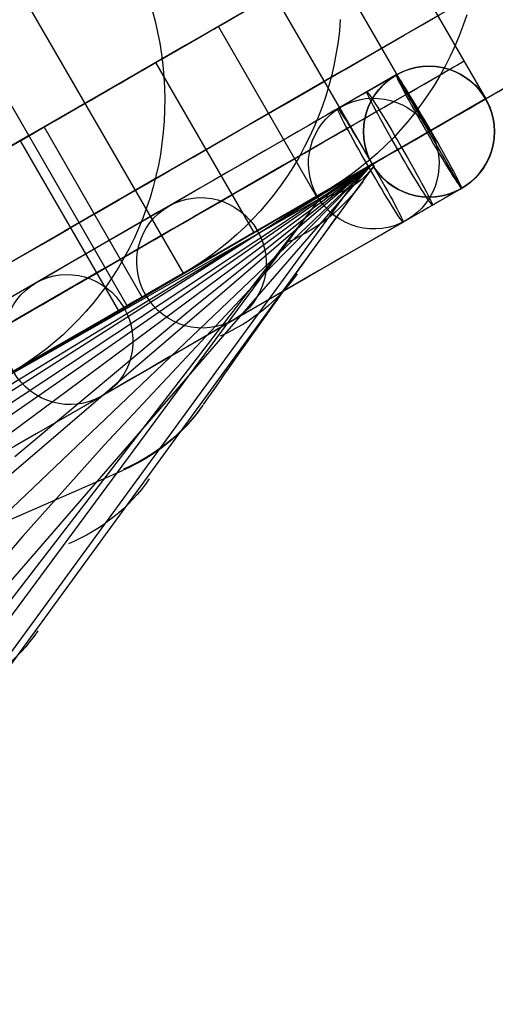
# Model space of a CAD drawing. Extents: x -3378 to 3007, y -425 to 173.
# Tile 109 of 256: x -1913 to -1891, y 3 to 48. Entities that reach past the tile are written whole.
import ezdxf

# ---------------------------------------------------------------- set-up
doc = ezdxf.new("R2010")
doc.units = 0
doc.layers.add('PREDEFINITO', color=7, linetype='CONTINUOUS')

msp = doc.modelspace()

# ---------------------------------------------------------------- linework, layer by layer
at = {"layer": 'PREDEFINITO'}
for p, q in [((-1905.526, 36.011, 2115), (-1920.526, 61.991, 2115)), ((-1905.526, 36.011, 3029.166), (-1920.526, 61.991, 3029.166)), ((-1905.526, 36.011, 2589.999), (-1920.526, 61.991, 2589.999)), ((-1905.526, 36.011, 2352.498), (-1920.526, 61.991, 2352.498)), ((-1905.526, 36.011, 2827.501), (-1920.526, 61.991, 2827.501)), ((-1908.101, 34.524, 2048.958), (-1923.101, 60.505, 2048.958)), ((-1896.17, 51.805, 2115), (-1891.67, 44.011, 2115)), ((-1896.17, 51.805, 3045.76), (-1891.67, 44.011, 3045.76)), ((-1896.17, 51.805, 2295.849), (-1891.67, 44.011, 2295.849)), ((-1896.17, 51.805, 2205.424), (-1891.67, 44.011, 2205.424)), ((-1896.17, 51.805, 2672.851), (-1891.67, 44.011, 2672.851)), ((-1903.923, 47.329, 2048.754), (-1898.746, 50.317, 2048.221)), ((-1898.746, 50.317, 2048.221), (-1894.246, 42.523, 2048.221)), ((-1896.867, 41.01, 2115), (-1901.367, 48.805, 2115)), ((-1896.867, 41.01, 3039.58), (-1901.367, 48.805, 3039.58)), ((-1896.867, 41.01, 2295.849), (-1901.367, 48.805, 2295.849)), ((-1896.867, 41.01, 2205.424), (-1901.367, 48.805, 2205.424)), ((-1896.867, 41.01, 2672.851), (-1901.367, 48.805, 2672.851)), ((-1906.953, 48.073, 1903.265), (-1906.821, 47.574, 1903.304)), ((-1892.538, 47.866, 1975.806), (-1892.704, 47.381, 1975.878)), ((-1906.821, 47.574, 1903.304), (-1906.706, 47.071, 1903.347)), ((-1898.337, 47.643, 1939.656), (-1898.38, 47.132, 1939.725)), ((-1906.706, 47.071, 1903.347), (-1906.609, 46.564, 1903.395)), ((-1899.423, 39.535, 2048.754), (-1903.923, 47.329, 2048.754)), ((-1898.38, 47.132, 1939.725), (-1898.442, 46.622, 1939.797)), ((-1892.704, 47.381, 1975.878), (-1892.888, 46.902, 1975.952)), ((-1906.609, 46.564, 1903.395), (-1906.528, 46.056, 1903.448)), ((-1898.442, 46.622, 1939.797), (-1898.52, 46.116, 1939.873)), ((-1892.888, 46.902, 1975.952), (-1893.087, 46.43, 1976.027)), ((-1906.528, 46.056, 1903.448), (-1906.464, 45.545, 1903.506)), ((-1898.52, 46.116, 1939.873), (-1898.616, 45.613, 1939.951)), ((-1893.087, 46.43, 1976.027), (-1893.303, 45.966, 1976.105)), ((-1911.907, 42.719, 1980.888), (-1906.795, 45.671, 1979.807)), ((-1906.795, 45.671, 1979.807), (-1902.295, 37.876, 1979.807)), ((-1898.616, 45.613, 1939.951), (-1898.729, 45.115, 1940.033)), ((-1893.303, 45.966, 1976.105), (-1893.535, 45.51, 1976.184)), ((-1892.67, 45.743, 2115), (-1892.67, 45.743, 2295.849)), ((-1892.67, 45.743, 2295.849), (-1892.67, 45.743, 3045.76)), ((-1888.206, 46.011, 2115), (-1891.67, 44.011, 2115)), ((-1888.206, 46.011, 2589.999), (-1891.67, 44.011, 2589.999)), ((-1888.206, 46.011, 3049.851), (-1891.67, 44.011, 3045.76)), ((-1888.206, 46.011, 2352.498), (-1891.67, 44.011, 2352.498)), ((-1906.464, 45.545, 1903.506), (-1906.418, 45.033, 1903.567)), ((-1893.535, 45.51, 1976.184), (-1893.782, 45.062, 1976.265)), ((-1906.418, 45.033, 1903.567), (-1906.389, 44.52, 1903.634)), ((-1898.729, 45.115, 1940.033), (-1898.858, 44.62, 1940.117)), ((-1895.779, 45.102, 3043.682), (-1898.458, 43.556, 3043.578)), ((-1895.779, 45.102, 3043.682), (-1895.773, 45.106, 2116)), ((-1892.779, 39.906, 3043.682), (-1895.779, 45.102, 3043.682)), ((-1895.779, 45.102, 3043.682), (-1892.779, 39.906, 3043.682)), ((-1893.782, 45.062, 1976.265), (-1894.045, 44.624, 1976.348)), ((-1906.389, 44.52, 1903.634), (-1906.378, 44.007, 1903.704)), ((-1898.858, 44.62, 1940.117), (-1899.005, 44.132, 1940.204)), ((-1894.045, 44.624, 1976.348), (-1894.322, 44.195, 1976.432)), ((-1890.851, 44.484, 2047.161), (-1894.301, 42.492, 2047.521)), ((-1906.378, 44.007, 1903.704), (-1906.384, 43.495, 1903.779)), ((-1899.005, 44.132, 1940.204), (-1899.169, 43.649, 1940.294)), ((-1891.681, 44.004, 3043.682), (-1896.877, 41.004, 3043.682)), ((-1894.615, 43.776, 1976.518), (-1894.921, 43.368, 1976.605)), ((-1894.322, 44.195, 1976.432), (-1894.615, 43.776, 1976.518)), ((-1891.681, 44.004, 3043.682), (-1891.675, 44.008, 2116)), ((-1891.67, 44.011, 2115), (-1891.67, 44.011, 2295.849)), ((-1891.67, 44.011, 2295.849), (-1891.67, 44.011, 2589.999)), ((-1891.67, 44.011, 2589.999), (-1891.67, 44.011, 3045.76)), ((-1906.384, 43.495, 1903.779), (-1906.407, 42.984, 1903.858)), ((-1899.169, 43.649, 1940.294), (-1899.349, 43.172, 1940.387)), ((-1894.921, 43.368, 1976.605), (-1895.242, 42.971, 1976.693)), ((-1906.407, 42.984, 1903.858), (-1906.447, 42.474, 1903.941)), ((-1899.349, 43.172, 1940.387), (-1899.545, 42.702, 1940.482)), ((-1895.242, 42.971, 1976.693), (-1895.576, 42.585, 1976.782)), ((-1907.407, 34.925, 1980.888), (-1911.907, 42.719, 1980.888)), ((-1906.447, 42.474, 1903.941), (-1906.505, 41.967, 1904.028)), ((-1899.545, 42.702, 1940.482), (-1899.757, 42.24, 1940.579)), ((-1897.867, 42.742, 2115), (-1897.867, 42.742, 2295.849)), ((-1897.867, 42.742, 2295.849), (-1897.867, 42.742, 3039.58)), ((-1894.366, 42.454, 3046.68), (-1897.045, 40.907, 3046.576)), ((-1894.192, 42.555, 3040.684), (-1896.871, 41.008, 3040.58)), ((-1895.576, 42.585, 1976.782), (-1895.923, 42.212, 1976.872)), ((-1894.366, 42.454, 3046.68), (-1894.192, 42.555, 3040.684)), ((-1918.064, 39.164, 1946.607), (-1913.002, 42.087, 1945.251)), ((-1913.002, 42.087, 1945.251), (-1908.502, 34.293, 1945.251)), ((-1899.757, 42.24, 1940.579), (-1899.985, 41.786, 1940.679)), ((-1895.923, 42.212, 1976.872), (-1896.283, 41.851, 1976.963)), ((-1906.505, 41.967, 1904.028), (-1906.58, 41.463, 1904.118)), ((-1899.985, 41.786, 1940.679), (-1900.228, 41.34, 1940.78)), ((-1896.283, 41.851, 1976.963), (-1896.655, 41.503, 1977.055)), ((-1906.58, 41.463, 1904.118), (-1906.672, 40.962, 1904.213)), ((-1900.228, 41.34, 1940.78), (-1900.487, 40.904, 1940.884)), ((-1897.039, 41.168, 1977.147), (-1897.435, 40.847, 1977.241)), ((-1896.655, 41.503, 1977.055), (-1897.039, 41.168, 1977.147)), ((-1896.872, 41.01, 2117.486), (-2065.895, -57.322, 1660.662)), ((-1896.872, 41.009, 2250.984), (-2029.282, -39.779, 1880.76)), ((-1896.872, 41.007, 2384.19), (-1994.661, -23.672, 2102.221)), ((-1896.875, 41.005, 2783.923), (-1960.653, -19.822, 2569.715)), ((-1896.874, 41.006, 2517.47), (-1960.594, -6.343, 2324.95)), ((-1896.887, 41.013, 2917.532), (-1931.09, 1.545, 2790.731)), ((-1896.873, 41.004, 2650.763), (-1928.99, 13.454, 2547.36)), ((-1896.873, 41.008, 2288.55), (-1924.163, 22.069, 2303.628)), ((-1917.328, 12.717, 2960.161), (-1896.788, 40.941, 3035.164)), ((-1917.328, 12.717, 2960.161), (-1896.788, 40.941, 3035.164)), ((-1906.672, 40.962, 1904.213), (-1906.781, 40.465, 1904.311)), ((-1896.867, 41.01, 2115), (-1905.526, 36.011, 2115)), ((-1896.867, 41.01, 2589.999), (-1905.526, 36.011, 2589.999)), ((-1896.867, 41.01, 3039.58), (-1905.526, 36.011, 3029.166)), ((-1896.867, 41.01, 2352.498), (-1905.526, 36.011, 2352.498)), ((-1896.873, 41.006, 2526.043), (-1905.135, 34.384, 2531.319)), ((-1896.876, 41.007, 2763.6), (-1901.597, 36.22, 2767.456)), ((-1900.487, 40.904, 1940.884), (-1900.761, 40.477, 1940.99)), ((-1897.387, 40.718, 2086.298), (-1898.085, 40.311, 2070.347)), ((-1897.435, 40.847, 1977.241), (-1897.841, 40.54, 1977.334)), ((-1896.984, 40.95, 2102.262), (-1897.387, 40.718, 2086.298)), ((-1896.873, 41.006, 2522.924), (-1896.984, 40.95, 2102.262)), ((-1896.877, 41.004, 3043.682), (-1896.871, 41.008, 2116)), ((-1896.873, 41.005, 2588.072), (-1896.873, 41.006, 2522.924)), ((-1896.788, 40.941, 3035.164), (-1896.873, 41.005, 2588.072)), ((-1896.867, 41.01, 2295.849), (-1896.867, 41.01, 2115)), ((-1896.867, 41.01, 2589.999), (-1896.867, 41.01, 2295.849)), ((-1896.867, 41.01, 3039.58), (-1896.867, 41.01, 2589.999)), ((-1906.781, 40.465, 1904.311), (-1906.907, 39.974, 1904.413)), ((-1900.761, 40.477, 1940.99), (-1901.049, 40.061, 1941.097)), ((-1898.085, 40.311, 2070.347), (-1899.079, 39.733, 2054.414)), ((-1898.258, 40.248, 1977.428), (-1898.685, 39.971, 1977.522)), ((-1897.841, 40.54, 1977.334), (-1898.258, 40.248, 1977.428)), ((-1920.74, 8.618, 2955.308), (-1897.843, 39.971, 3037.852)), ((-1906.907, 39.974, 1904.413), (-1907.05, 39.487, 1904.518)), ((-1901.049, 40.061, 1941.097), (-1901.352, 39.655, 1941.207)), ((-1899.079, 39.733, 2054.414), (-1900.369, 38.985, 2038.509)), ((-1898.685, 39.971, 1977.522), (-1899.122, 39.708, 1977.616)), ((-1892.779, 39.906, 3043.682), (-1895.458, 38.36, 3043.578)), ((-1892.779, 39.906, 3043.682), (-1892.773, 39.91, 2116)), ((-1899.238, 39.641, 2052.237), (-1956.073, 3.474, 2081.806)), ((-1899.275, 39.447, 3040.471), (-1951.103, -27.902, 2859.741)), ((-1922.983, 7.346, 2956.41), (-1899.275, 39.447, 3040.471)), ((-1918.673, 28.401, 3039.271), (-1899.275, 39.447, 3040.471)), ((-1899.476, 39.504, 2048.06), (-1908.101, 34.524, 2048.958)), ((-1907.05, 39.487, 1904.518), (-1907.209, 39.006, 1904.626)), ((-1899.122, 39.708, 1977.616), (-1902.528, 37.742, 1978.344)), ((-1901.668, 39.26, 1941.317), (-1901.998, 38.877, 1941.429)), ((-1901.352, 39.655, 1941.207), (-1901.668, 39.26, 1941.317)), ((-1907.209, 39.006, 1904.626), (-1907.385, 38.532, 1904.737)), ((-1901.998, 38.877, 1941.429), (-1902.341, 38.506, 1941.542)), ((-1900.369, 38.985, 2038.509), (-1901.954, 38.067, 2022.641)), ((-1907.385, 38.532, 1904.737), (-1907.577, 38.065, 1904.852)), ((-1902.341, 38.506, 1941.542), (-1902.697, 38.148, 1941.657)), ((-1907.577, 38.065, 1904.852), (-1907.784, 37.605, 1904.969)), ((-1901.954, 38.067, 2022.641), (-1903.834, 36.981, 2006.816)), ((-1902.697, 38.148, 1941.657), (-1903.065, 37.802, 1941.772)), ((-1907.784, 37.605, 1904.969), (-1908.008, 37.154, 1905.089)), ((-1903.445, 37.47, 1941.888), (-1903.836, 37.152, 1942.005)), ((-1903.065, 37.802, 1941.772), (-1903.445, 37.47, 1941.888)), ((-1908.008, 37.154, 1905.089), (-1908.247, 36.711, 1905.211)), ((-1903.836, 37.152, 1942.005), (-1904.238, 36.847, 1942.123)), ((-1908.247, 36.711, 1905.211), (-1908.501, 36.277, 1905.336)), ((-1903.834, 36.981, 2006.816), (-1906.031, 35.713, 1990.888)), ((-1904.651, 36.558, 1942.241), (-1905.073, 36.283, 1942.359)), ((-1904.238, 36.847, 1942.123), (-1904.651, 36.558, 1942.241)), ((-1901.597, 36.22, 2767.456), (-1909.161, 28.133, 2773.718)), ((-1908.501, 36.277, 1905.336), (-1908.769, 35.854, 1905.464)), ((-1905.073, 36.283, 1942.359), (-1905.505, 36.023, 1942.477)), ((-1908.769, 35.854, 1905.464), (-1909.053, 35.44, 1905.593)), ((-1905.505, 36.023, 1942.477), (-1908.878, 34.076, 1943.391)), ((-1906.031, 35.713, 1990.888), (-1908.527, 34.275, 1975.018)), ((-1905.526, 36.011, 2115), (-1905.526, 36.011, 2589.999)), ((-1905.526, 36.011, 2589.999), (-1905.526, 36.011, 3029.166)), ((-1909.053, 35.44, 1905.593), (-1909.35, 35.037, 1905.725)), ((-1907.638, 34.791, 1979.436), (-1916.153, 29.875, 1981.256)), ((-1909.35, 35.037, 1905.725), (-1909.662, 34.645, 1905.858)), ((-1905.135, 34.384, 2531.319), (-1913.242, 27.597, 2536.644)), ((-1909.662, 34.645, 1905.858), (-1909.986, 34.265, 1905.993)), ((-1908.527, 34.275, 1975.018), (-1911.318, 32.667, 1959.224)), ((-1910.324, 33.897, 1906.129), (-1910.675, 33.542, 1906.267)), ((-1909.986, 34.265, 1905.993), (-1910.324, 33.897, 1906.129)), ((-1910.675, 33.542, 1906.267), (-1911.037, 33.199, 1906.406)), ((-1911.037, 33.199, 1906.406), (-1911.412, 32.87, 1906.546)), ((-1911.318, 32.667, 1959.224), (-1914.405, 30.888, 1943.503)), ((-1911.798, 32.555, 1906.686), (-1912.194, 32.254, 1906.828)), ((-1911.412, 32.87, 1906.546), (-1911.798, 32.555, 1906.686)), ((-1912.194, 32.254, 1906.828), (-1912.602, 31.967, 1906.97)), ((-1913.019, 31.695, 1907.112), (-1913.445, 31.439, 1907.255)), ((-1912.602, 31.967, 1906.97), (-1913.019, 31.695, 1907.112)), ((-1909.161, 28.133, 2773.718), (-1912.88, 23.961, 2776.787)), ((-1947.796, 9.735, 3026.041), (-1908.321, 26.977, 3008.165)), ((-1912.88, 23.961, 2776.787), (-1916.564, 19.693, 2779.788))]:
    msp.add_line(p, q, dxfattribs=at)
at = {"layer": 'PREDEFINITO', "extrusion": (6.80025e-06, 3.92612e-06, -1)}
msp.add_circle((1894.258, 42.516, -3043.695), 3, dxfattribs=at)
at = {"layer": 'PREDEFINITO', "extrusion": (-3.44348e-06, -1.98809e-06, 1)}
msp.add_circle((-1894.267, 42.511, 2579.847), 3, dxfattribs=at)
at = {"layer": 'PREDEFINITO', "extrusion": (-8.67131e-08, -5.00638e-08, 1)}
msp.add_circle((-1894.272, 42.508, 2116), 3, dxfattribs=at)
at = {"layer": 'PREDEFINITO', "extrusion": (-0.865538, -0.499718, -0.033558)}
msp.add_circle((-983.949, 3096.306, 1516.189), 3, dxfattribs=at)
at = {"layer": 'PREDEFINITO', "extrusion": (0.076447, 0.044137, 0.996096)}
msp.add_circle((983.949, 1796.781, 1898.775), 3, dxfattribs=at)
at = {"layer": 'PREDEFINITO', "extrusion": (0.865538, 0.499718, 0.033558)}
for centre in [(983.949, 3096.306, -1517.737), (983.949, 3096.306, -1519.286)]:
    msp.add_circle(centre, 3, dxfattribs=at)
at = {"layer": 'PREDEFINITO', "extrusion": (0.154728, 0.089332, 0.98391)}
msp.add_circle((983.949, 1959.199, 1659.013), 3, dxfattribs=at)
at = {"layer": 'PREDEFINITO', "extrusion": (0.194265, 0.112159, 0.974516)}
msp.add_circle((983.949, 2033.565, 1531.062), 3, dxfattribs=at)
at = {"layer": 'PREDEFINITO', "extrusion": (0.5, -0.866025, -7.8685e-16)}
msp.add_arc((-2367.229, 2115, -1009.556), 765.607, 270.328796, 359.999998, dxfattribs=at)
at = {"layer": 'PREDEFINITO', "extrusion": (0.5, -0.866025, 9.68431e-16)}
msp.add_arc((-1597.229, 2295, -1009.556), 765.607, 90.328797, 179.999997, dxfattribs=at)
at = {"layer": 'PREDEFINITO', "extrusion": (0.5, -0.866025, -4.14536e-16)}
msp.add_arc((-2367.229, 2115, -1013.949), 755, 271.138407, 359.999998, dxfattribs=at)
at = {"layer": 'PREDEFINITO', "extrusion": (0.5, -0.866025, -3.82649e-16)}
msp.add_arc((-1597.229, 2295, -1013.949), 755, 91.138411, 179.999994, dxfattribs=at)
at = {"layer": 'PREDEFINITO', "extrusion": (-0.5, 0.866025, -3.32723e-16)}
msp.add_arc((2367.233, 2116, 1016.949), 747.999, 179.999975, 268.076932, dxfattribs=at)
at = {"layer": 'PREDEFINITO', "extrusion": (0.5, -0.866025, -5.20541e-16)}
for centre, start, end in [((-2367.229, 2115, -1013.949), 271.449718, 359.999998), ((-1597.229, 2295, -985.949), 91.449718, 179.999999)]:
    msp.add_arc(centre, 751, start, end, dxfattribs=at)
at = {"layer": 'PREDEFINITO', "extrusion": (0.5, -0.866025, -3.90406e-16)}
msp.add_arc((-1597.229, 2295, -1013.949), 751, 91.449717, 179.999999, dxfattribs=at)
at = {"layer": 'PREDEFINITO', "extrusion": (-0.5, 0.866025, 1.98042e-16)}
msp.add_arc((2367.233, 2116, 1013.949), 750.999, 179.999975, 268.076932, dxfattribs=at)
at = {"layer": 'PREDEFINITO', "extrusion": (0.5, -0.866025, 4.55473e-16)}
msp.add_arc((-2367.229, 2115, -1011.949), 751, 271.449718, 359.999998, dxfattribs=at)
at = {"layer": 'PREDEFINITO', "extrusion": (0.5, -0.866025, 7.80811e-16)}
msp.add_arc((-1597.229, 2295, -1011.949), 751, 91.449718, 179.999999, dxfattribs=at)
at = {"layer": 'PREDEFINITO', "extrusion": (0.5, -0.866025, -9.9021e-16)}
msp.add_arc((-1597.234, 2296, -1013.949), 750.999, 91.923078, 180.000014, dxfattribs=at)
at = {"layer": 'PREDEFINITO', "extrusion": (-0.5, 0.866025, 3.35408e-17)}
msp.add_arc((2367.233, 2116, 1013.949), 744.999, 179.999975, 268.076932, dxfattribs=at)
at = {"layer": 'PREDEFINITO', "extrusion": (0.5, -0.866025, -1.40871e-15)}
msp.add_arc((-1597.234, 2296, -1013.949), 744.999, 91.923078, 180.000014, dxfattribs=at)
at = {"layer": 'PREDEFINITO', "extrusion": (-0.5, 0.866025, -4.0249e-16)}
msp.add_arc((2367.229, 2115, 1013.949), 744.999, 180.000002, 268.076906, dxfattribs=at)
at = {"layer": 'PREDEFINITO', "extrusion": (-0.5, 0.866025, 3.01867e-16)}
msp.add_arc((1597.229, 2295, 1013.949), 744.999, 360, 88.076908, dxfattribs=at)
at = {"layer": 'PREDEFINITO', "extrusion": (0.5, -0.866025, -4.74028e-16)}
msp.add_arc((-2367.229, 2115, -998.949), 770, 270, 0, dxfattribs=at)
at = {"layer": 'PREDEFINITO', "extrusion": (0.5, -0.866025, 1.24432e-15)}
msp.add_arc((-1597.229, 2295, -998.949), 770, 90, 180, dxfattribs=at)
at = {"layer": 'PREDEFINITO', "extrusion": (-0.5, 0.866025, -6.32173e-16)}
msp.add_arc((2367.233, 2116, 1010.949), 747.999, 179.999975, 268.076932, dxfattribs=at)
at = {"layer": 'PREDEFINITO', "extrusion": (0.5, -0.866025, -1.07331e-15)}
msp.add_arc((-2367.229, 2115, -1011.949), 744.999, 271.923096, 359.999997, dxfattribs=at)
at = {"layer": 'PREDEFINITO', "extrusion": (0.5, -0.866025, 4.36031e-16)}
msp.add_arc((-1597.229, 2295, -1011.949), 744.999, 91.923094, 180, dxfattribs=at)
at = {"layer": 'PREDEFINITO', "extrusion": (0.5, -0.866025, 2.66178e-16)}
msp.add_arc((-1597.234, 2296, -1010.949), 747.999, 91.923078, 180.000014, dxfattribs=at)
at = {"layer": 'PREDEFINITO', "extrusion": (0.5, -0.866025, -1.30135e-16)}
msp.add_arc((-2367.229, 2115, -1004.949), 751, 271.449718, 359.999998, dxfattribs=at)
at = {"layer": 'PREDEFINITO', "extrusion": (0.5, -0.866025, 7.48277e-16)}
msp.add_arc((-1597.229, 2295, -1004.949), 751, 91.449718, 179.999999, dxfattribs=at)
at = {"layer": 'PREDEFINITO', "extrusion": (0.5, -0.866025, 6.60631e-16)}
msp.add_arc((-2367.229, 2115, -1004.949), 748, 271.685444, 359.999998, dxfattribs=at)
at = {"layer": 'PREDEFINITO', "extrusion": (0.5, -0.866025, 1.91583e-15)}
msp.add_arc((-1597.229, 2295, -1004.949), 748, 91.685443, 179.999999, dxfattribs=at)
at = {"layer": 'PREDEFINITO', "extrusion": (0.5, -0.866025, -8.0498e-16)}
msp.add_arc((-2367.229, 2115, -1004.949), 744.999, 271.923096, 359.999997, dxfattribs=at)
at = {"layer": 'PREDEFINITO', "extrusion": (0.5, -0.866025, 4.69571e-16)}
msp.add_arc((-1597.229, 2295, -1004.949), 744.999, 91.923094, 180, dxfattribs=at)
at = {"layer": 'PREDEFINITO', "extrusion": (0.5, -0.866025, 3.63162e-16)}
msp.add_arc((-2367.229, 2115, -988.343), 765.607, 270.328796, 359.999998, dxfattribs=at)
at = {"layer": 'PREDEFINITO', "extrusion": (0.5, -0.866025, 1.60396e-15)}
msp.add_arc((-1597.229, 2295, -988.343), 765.607, 90.328797, 179.999997, dxfattribs=at)
at = {"layer": 'PREDEFINITO', "extrusion": (0.5, -0.866025, -2.47257e-15)}
msp.add_arc((-2367.229, 2115, -992.949), 751, 271.449718, 359.999998, dxfattribs=at)
at = {"layer": 'PREDEFINITO', "extrusion": (0.5, -0.866025, 2.27737e-16)}
msp.add_arc((-1597.229, 2295, -992.949), 751, 91.449718, 179.999999, dxfattribs=at)
at = {"layer": 'PREDEFINITO', "extrusion": (0.5, -0.866025, -4.2941e-16)}
msp.add_arc((-2367.229, 2115, -992.949), 748, 271.685444, 359.999998, dxfattribs=at)
at = {"layer": 'PREDEFINITO', "extrusion": (0.5, -0.866025, -3.96379e-16)}
msp.add_arc((-1597.229, 2295, -992.949), 748, 91.685443, 179.999999, dxfattribs=at)
at = {"layer": 'PREDEFINITO', "extrusion": (0.5, -0.866025, 1.00622e-16)}
msp.add_arc((-2367.229, 2115, -992.949), 744.999, 271.923096, 359.999997, dxfattribs=at)
at = {"layer": 'PREDEFINITO', "extrusion": (0.5, -0.866025, -8.3852e-16)}
msp.add_arc((-1597.229, 2295, -992.949), 744.999, 91.923094, 180, dxfattribs=at)
at = {"layer": 'PREDEFINITO', "extrusion": (0.5, -0.866025, -1.08417e-15)}
msp.add_arc((-2367.229, 2115, -983.949), 755, 271.138407, 359.999998, dxfattribs=at)
at = {"layer": 'PREDEFINITO', "extrusion": (0.5, -0.866025, -3.18874e-16)}
msp.add_arc((-1597.229, 2295, -983.949), 755, 91.138411, 179.999994, dxfattribs=at)
at = {"layer": 'PREDEFINITO', "extrusion": (0.5, -0.866025, -7.80811e-16)}
msp.add_arc((-2367.229, 2115, -985.949), 751, 271.449718, 359.999998, dxfattribs=at)
at = {"layer": 'PREDEFINITO', "extrusion": (-0.5, 0.866025, -1.33089e-16)}
msp.add_arc((2367.233, 2116, 986.949), 747.999, 179.999975, 268.076932, dxfattribs=at)
at = {"layer": 'PREDEFINITO', "extrusion": (0.5, -0.866025, -4.55473e-16)}
msp.add_arc((-2367.229, 2115, -983.949), 751, 271.449718, 359.999998, dxfattribs=at)
at = {"layer": 'PREDEFINITO', "extrusion": (0.5, -0.866025, 6.50676e-17)}
msp.add_arc((-1597.229, 2295, -983.949), 751, 91.449717, 179.999999, dxfattribs=at)
at = {"layer": 'PREDEFINITO', "extrusion": (-0.5, 0.866025, 2.04643e-15)}
msp.add_arc((2367.233, 2116, 983.949), 750.999, 179.999975, 268.076932, dxfattribs=at)
at = {"layer": 'PREDEFINITO', "extrusion": (0.5, -0.866025, -9.98169e-17)}
msp.add_arc((-1597.234, 2296, -986.949), 747.999, 91.923078, 180.000014, dxfattribs=at)
at = {"layer": 'PREDEFINITO', "extrusion": (0.5, -0.866025, -5.03112e-16)}
msp.add_arc((-2367.229, 2115, -985.949), 744.999, 271.923096, 359.999997, dxfattribs=at)
at = {"layer": 'PREDEFINITO', "extrusion": (0.5, -0.866025, -1.00622e-15)}
msp.add_arc((-1597.229, 2295, -985.949), 744.999, 91.923094, 180, dxfattribs=at)
at = {"layer": 'PREDEFINITO', "extrusion": (0.5, -0.866025, -1.45231e-15)}
msp.add_arc((-1597.234, 2296, -983.949), 750.999, 91.923078, 180.000014, dxfattribs=at)
at = {"layer": 'PREDEFINITO', "extrusion": (-0.5, 0.866025, 8.72061e-16)}
msp.add_arc((2367.233, 2116, 983.949), 744.999, 179.999975, 268.076932, dxfattribs=at)
at = {"layer": 'PREDEFINITO', "extrusion": (0.5, -0.866025, -1.27455e-15)}
msp.add_arc((-1597.234, 2296, -983.949), 744.999, 91.923078, 180.000014, dxfattribs=at)
at = {"layer": 'PREDEFINITO', "extrusion": (-0.5, 0.866025, 1.67704e-16)}
msp.add_arc((2367.229, 2115, 983.949), 744.999, 180.000002, 268.076906, dxfattribs=at)
at = {"layer": 'PREDEFINITO', "extrusion": (-0.5, 0.866025, -9.39143e-16)}
msp.add_arc((1597.229, 2295, 983.949), 744.999, 360, 88.076908, dxfattribs=at)
at = {"layer": 'PREDEFINITO', "extrusion": (0.807366, -0.365719, 0.463044)}
msp.add_arc((-867.568, 3200.059, -156.65), 294.517, 65.48391, 68.27647, dxfattribs=at)
at = {"layer": 'PREDEFINITO', "extrusion": (-0.636575, -0.611064, -0.470504)}
msp.add_arc((-1358.74, 3310.069, -245.625), 15.732, 355.0329, 17.1974, dxfattribs=at)
at = {"layer": 'PREDEFINITO', "extrusion": (-0.246539, -0.347035, -0.904867)}
msp.add_arc((-1580.016, 2255.851, -2290.952), 10, 0.0255, 28.101, dxfattribs=at)
at = {"layer": 'PREDEFINITO', "extrusion": (-0.5, 0.866025, 1.66361e-15)}
msp.add_arc((2367.233, 2116, 980.949), 747.999, 179.999975, 268.076932, dxfattribs=at)
at = {"layer": 'PREDEFINITO', "extrusion": (0.5, -0.866025, 1.53053e-15)}
msp.add_arc((-1597.234, 2296, -980.949), 747.999, 91.923078, 180.000014, dxfattribs=at)
at = {"layer": 'PREDEFINITO', "extrusion": (0.5, -0.866025, 0)}
msp.add_arc((-2367.229, 2115, -983.949), 735, 272.729396, 0.000003, dxfattribs=at)
at = {"layer": 'PREDEFINITO', "extrusion": (0.5, -0.866025, -1.69562e-15)}
msp.add_arc((-1597.229, 2295, -983.949), 735, 92.729402, 179.999996, dxfattribs=at)
at = {"layer": 'PREDEFINITO', "extrusion": (-0.247308, -0.346128, -0.905005)}
msp.add_arc((-1577.117, 2258.981, -2277.518), 10, 359.6477, 28.4185, dxfattribs=at)
at = {"layer": 'PREDEFINITO', "extrusion": (-0.248703, -0.344393, -0.905284)}
msp.add_arc((-1571.648, 2264.683, -2257.937), 10, 359.0812, 28.7827, dxfattribs=at)
at = {"layer": 'PREDEFINITO', "extrusion": (-0.248686, -0.344415, -0.905281)}
msp.add_arc((-1571.715, 2264.614, -2258.151), 10, 359.0875, 28.7793, dxfattribs=at)
at = {"layer": 'PREDEFINITO', "extrusion": (-0.249565, -0.343284, -0.905469)}
msp.add_arc((-1568.167, 2268.222, -2247.103), 10, 358.766, 28.9463, dxfattribs=at)
at = {"layer": 'PREDEFINITO', "extrusion": (-0.251445, -0.340791, -0.90589)}
msp.add_arc((-1560.341, 2275.987, -2224.265), 10, 358.1198, 29.2396, dxfattribs=at)

doc.saveas('drawing.dxf')
